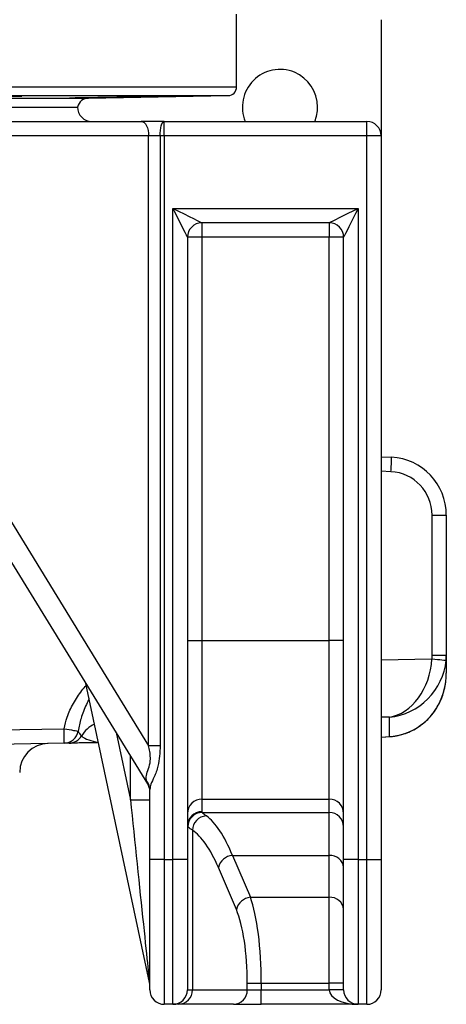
# Model space of a CAD drawing. Header units: millimetres. Extents: x 1728 to 3378, y 685 to 4301.
# Tile 7 of 21: x 2738 to 3033, y 1665 to 2345. Entities that reach past the tile are written whole.
import ezdxf

# ---------------------------------------------------------------- set-up
doc = ezdxf.new("R2010")
doc.units = ezdxf.units.MM
doc.header["$LTSCALE"] = 2

msp = doc.modelspace()

# ---------------------------------------------------------------- linework, layer by layer
at = {"color": 7, "linetype": 'Continuous', "lineweight": 25}
for p, q in [((2887.92, 2298.41), (2887.92, 2348.62)), ((2987.92, 2344.86), (2987.92, 2264.51)), ((2785.58, 2290.73), (2882.03, 2292.41)), ((2037.92, 2284.51), (2777.92, 2284.51)), ((2407.92, 2284.51), (2777.92, 2284.51)), ((2606.24, 2274.51), (2822.03, 2274.51)), ((2837.92, 2274.51), (2822.03, 2274.51)), ((2837.92, 2264.51), (2837.92, 2274.51)), ((2837.92, 2274.51), (2977.92, 2274.51)), ((2977.92, 2264.51), (2977.92, 2274.51)), ((2827.07, 2264.51), (2611.28, 2264.51)), ((2827.07, 1843.17), (2827.07, 2264.51)), ((2835.02, 2264.51), (2827.07, 2264.51)), ((2835.02, 2264.51), (2835.02, 1843.17)), ((2837.92, 2264.51), (2835.02, 2264.51)), ((2977.92, 2264.51), (2837.92, 2264.51)), ((2837.92, 2264.51), (2837.92, 1764.51)), ((2977.92, 1764.51), (2977.92, 2264.51)), ((2987.92, 2264.51), (2977.92, 2264.51)), ((2987.92, 2264.51), (2987.92, 1764.51)), ((2843.92, 1764.51), (2843.92, 2214.51)), ((2843.92, 2214.51), (2971.92, 2214.51)), ((2971.92, 2214.51), (2971.92, 1764.51)), ((2951.92, 2204.51), (2863.92, 2204.51)), ((2863.92, 2204.51), (2863.92, 2194.51)), ((2951.92, 2204.51), (2951.92, 2194.51)), ((2611.28, 2193.83), (2827.07, 1843.17)), ((2853.92, 2194.51), (2853.92, 1764.51)), ((2863.92, 2194.51), (2853.92, 2194.51)), ((2951.92, 2194.51), (2863.92, 2194.51)), ((2863.92, 2194.51), (2863.92, 1915.89)), ((2961.92, 2194.51), (2951.92, 2194.51)), ((2951.92, 1915.89), (2951.92, 2194.51)), ((2961.92, 1764.51), (2961.92, 2194.51)), ((2826.44, 1816.92), (2597.72, 2188.59)), ((2987.92, 2042.87), (2995.02, 2042.5)), ((3023.1, 1905.77), (3023.1, 2002.56)), ((3023.1, 2002.56), (3032.92, 2002.56)), ((3032.92, 2002.56), (3032.92, 1905.77)), ((2853.92, 1915.89), (2863.92, 1915.89)), ((2863.92, 1915.89), (2863.92, 1806.31)), ((2863.92, 1915.89), (2951.92, 1915.89)), ((2951.92, 1806.31), (2951.92, 1915.89)), ((2961.92, 1915.89), (2951.92, 1915.89)), ((3023.1, 1905.77), (3032.92, 1905.77)), ((3032.92, 1905.77), (3032.92, 1902.6)), ((3032.92, 1902.51), (3032.92, 1902.51)), ((3032.92, 1902.51), (3032.92, 1893.25)), ((2827.71, 1679.54), (2783.76, 1886.28)), ((2993.62, 1849.54), (2993.62, 1862.9)), ((2617.75, 1852.27), (2768.68, 1854.9)), ((2768.68, 1844.9), (2617.75, 1842.27)), ((2987.92, 1849.02), (2994.23, 1849.51)), ((2835.02, 1843.17), (2827.07, 1843.17)), ((2827.92, 1764.51), (2827.92, 1812.95)), ((2814.5, 1805.84), (2827.92, 1805.84)), ((2863.92, 1806.31), (2951.92, 1806.31)), ((2863.92, 1806.31), (2863.92, 1797.61)), ((2951.92, 1797.05), (2951.92, 1806.31)), ((2864.15, 1797.05), (2951.92, 1797.05)), ((2951.92, 1767.42), (2951.92, 1797.05)), ((2857.33, 1784.85), (2857.33, 1674.51)), ((2827.92, 1674.51), (2827.92, 1764.51)), ((2837.92, 1764.51), (2827.92, 1764.51)), ((2837.92, 1764.51), (2837.92, 1664.51)), ((2837.92, 1764.51), (2843.92, 1764.51)), ((2853.92, 1764.51), (2843.92, 1764.51)), ((2843.92, 1664.51), (2843.92, 1764.51)), ((2853.92, 1764.51), (2853.92, 1674.51)), ((2885.01, 1767.42), (2951.92, 1767.42)), ((2885.01, 1767.42), (2897.43, 1738.45)), ((2951.92, 1738.45), (2951.92, 1767.42)), ((2961.92, 1674.51), (2961.92, 1764.51)), ((2971.92, 1764.51), (2961.92, 1764.51)), ((2971.92, 1764.51), (2971.92, 1664.51)), ((2971.92, 1764.51), (2977.92, 1764.51)), ((2977.92, 1664.51), (2977.92, 1764.51)), ((2977.92, 1764.51), (2987.92, 1764.51)), ((2987.92, 1764.51), (2987.92, 1674.51)), ((2887.77, 1729.97), (2875.35, 1758.94)), ((2897.43, 1738.45), (2951.92, 1738.45)), ((2951.92, 1679.08), (2951.92, 1738.45)), ((2853.92, 1674.51), (2857.33, 1674.51)), ((2857.33, 1674.51), (2895.33, 1674.51)), ((2895.33, 1674.51), (2895.33, 1679.08)), ((2895.33, 1679.08), (2904.99, 1679.08)), ((2895.33, 1674.51), (2904.99, 1674.51)), ((2904.99, 1679.08), (2951.92, 1679.08)), ((2904.99, 1679.08), (2904.99, 1674.51)), ((2904.99, 1664.51), (2904.99, 1674.51)), ((2904.99, 1674.51), (2951.92, 1674.51)), ((2961.92, 1679.08), (2951.92, 1679.08)), ((2951.92, 1674.51), (2951.92, 1679.08)), ((2961.92, 1674.51), (2951.92, 1674.51)), ((2843.92, 1664.51), (2837.92, 1664.51)), ((2847.67, 1664.51), (2843.92, 1664.51)), ((2885.67, 1664.51), (2847.67, 1664.51)), ((2885.67, 1664.51), (2904.99, 1664.51)), ((2971.92, 1664.51), (2904.99, 1664.51)), ((2977.92, 1664.51), (2971.92, 1664.51))]:
    msp.add_line(p, q, dxfattribs=at)
at = {"color": 8, "linetype": 'Continuous', "lineweight": 25}
for p, q in [((2422.78, 2298.41), (2887.92, 2298.41)), ((1933.82, 2292.41), (2882.03, 2292.41)), ((2030.27, 2290.73), (2785.58, 2290.73)), ((2994.67, 2032.51), (2987.92, 2032.87)), ((2987.92, 1902.58), (3022.98, 1903.13)), ((2993.62, 1862.9), (2987.92, 1862.81)), ((2804.61, 1852.41), (2814.5, 1805.84)), ((3012.92, 1855.79), (3013.32, 1855.98)), ((2987.92, 1849.1), (2993.62, 1849.54)), ((2993.62, 1849.54), (2994.23, 1849.51)), ((2814.5, 1805.84), (2814.5, 1836.32))]:
    msp.add_line(p, q, dxfattribs=at)
at = {"color": 7, "linetype": 'Continuous', "lineweight": 25, "flags": 128}
for points in [[(2822.03, 2274.51), (2823.01, 2274.32), (2823.96, 2273.75), (2824.83, 2272.83), (2825.59, 2271.58), (2826.22, 2270.07), (2826.69, 2268.34), (2826.97, 2266.46), (2827.07, 2264.51)], [(2835.02, 2264.51), (2835.07, 2266.46), (2835.24, 2268.34), (2835.51, 2270.07), (2835.87, 2271.58), (2836.31, 2272.83), (2836.81, 2273.75), (2837.36, 2274.32), (2837.92, 2274.51)], [(2853.92, 2194.51), (2853.73, 2194.9), (2853.16, 2196.04), (2852.24, 2197.88), (2851, 2200.37), (2849.48, 2203.4), (2847.75, 2206.86), (2845.88, 2210.61), (2843.92, 2214.51)], [(2843.92, 2214.51), (2847.83, 2212.56), (2851.58, 2210.69), (2855.04, 2208.96), (2858.07, 2207.44), (2860.55, 2206.2), (2862.4, 2205.27), (2863.54, 2204.71), (2863.92, 2204.51)], [(2951.92, 2204.51), (2952.23, 2204.67), (2953.13, 2205.12), (2954.6, 2205.85), (2956.6, 2206.85), (2959.07, 2208.09), (2961.92, 2209.51), (2965.08, 2211.09), (2968.45, 2212.78), (2971.92, 2214.51)], [(2971.92, 2214.51), (2970.19, 2211.04), (2968.5, 2207.67), (2966.92, 2204.51), (2965.5, 2201.66), (2964.26, 2199.19), (2963.26, 2197.19), (2962.53, 2195.72), (2962.08, 2194.82), (2961.92, 2194.51)], [(3022.98, 1903.13), (3024.89, 1902.97), (3026.72, 1902.81), (3028.41, 1902.66), (3029.88, 1902.53), (3031.1, 1902.42), (3032, 1902.34), (3032.57, 1902.28), (3032.77, 1902.26)], [(2768.68, 1854.9), (2770.45, 1854.61), (2772.15, 1854.32), (2773.74, 1854.06), (2775.15, 1853.82), (2776.35, 1853.62), (2777.3, 1853.46), (2777.96, 1853.34), (2778.31, 1853.28)], [(2792.47, 1845.32), (2791.48, 1845.3), (2789.99, 1845.27), (2788.52, 1845.25), (2787.07, 1845.22), (2785.66, 1845.2), (2784.28, 1845.17), (2782.93, 1845.15), (2781.62, 1845.13), (2780.36, 1845.11), (2779.14, 1845.08), (2777.98, 1845.06), (2776.86, 1845.04), (2775.81, 1845.03), (2774.81, 1845.01), (2773.87, 1844.99), (2772.99, 1844.98), (2772.19, 1844.96)]]:
    msp.add_lwpolyline(points, dxfattribs=at)
at = {"color": 7, "linetype": 'Continuous', "lineweight": 25}
for centre, radius, start, end in [((2917.92, 2284.51), 26, 0, 202.61986), ((2881.92, 2298.41), 6, 271, 0), ((2785.72, 2282.73), 8, 91, 167.10621), ((2787.92, 2284.51), 10, 180, 270), ((2917.92, 2284.51), 26, 337.38014, 0), ((2977.92, 2264.51), 10, 0, 90), ((2863.92, 2194.51), 10, 90, 180), ((2951.92, 2194.51), 10, 0, 90), ((2851.66, 2042.51), 143.36, 356.00232, 359.99679), ((2992.92, 2002.56), 40, 0, 87), ((2993.1, 2002.56), 30, 0, 87), ((2625.45, 1849.9), 143.31, 358.00096, 1.99904), ((2768.48, 1854.85), 9.95, 271.13962, 350.89881), ((2757.92, 1824.71), 20, 91, 179.87339), ((2772.01, 1854.94), 9.98, 271.01983, 330.00228), ((2819.19, 1812.91), 8.74, 0.30432, 41.15647), ((2817.92, 1811.68), 10, 0, 31.6075), ((2863.91, 1796.32), 9.98, 89.89061, 179.89109), ((2951.94, 1796.32), 9.98, 0.10934, 90.10895), ((2863.91, 1787.63), 9.98, 89.89197, 179.88973), ((2864.22, 1787.01), 10.04, 90.3786, 179.5486), ((2951.94, 1787.07), 9.98, 0.10934, 90.10895), ((2867.63, 1784.4), 10.31, 93.54656, 177.53784), ((2886, 1756.56), 10.91, 95.20237, 167.36121), ((2952.63, 1758.12), 9.33, 5.08799, 94.3132), ((2898.42, 1727.58), 10.91, 95.20248, 167.3611), ((2952.63, 1729.14), 9.33, 5.08799, 94.3132), ((2817.92, 1677.46), 10, 360, 12), ((2837.92, 1674.51), 10, 180, 270), ((2843.92, 1674.51), 10, 270, 0), ((2847.5, 1674.35), 9.83, 271.00962, 0.97625), ((2885.5, 1674.35), 9.83, 271.00962, 0.97625), ((2971.92, 1674.51), 10, 180, 270), ((2977.92, 1674.51), 10, 270, 0)]:
    msp.add_arc(centre, radius, start, end, dxfattribs=at)
at = {"color": 8, "linetype": 'Continuous', "lineweight": 25}
msp.add_arc((2797.86, 1839.84), 19.97, 113.96353, 149.57428, dxfattribs=at)
at = {"color": 7, "linetype": 'Continuous', "lineweight": 25}
for centre, major_axis, ratio, start_param, end_param in [((2993.1, 1905.83), (-4.82, 29.78), 0.994227, 4.463637, 4.551178), ((2992.92, 1905.83), (-9.18, 39.05), 0.996924, 4.39339, 4.480931), ((2992.92, 1902.67), (6.29, 39.77), 0.741624, 3.374894, 4.840697), ((2992.92, 1902.67), (29.56, 29.12), 0.925507, 3.990509, 5.456312), ((2992.92, 1902.53), (6.42, 39.71), 0.994227, 4.871488, 4.8736), ((2992.92, 1893.25), (0, 43.26), 0.924565, 3.665191, 4.712389), ((2992.92, 1889.61), (27.74, 30.16), 0.955492, 3.925501, 4.431646), ((2817.92, 1849.84), (-8.61, 33.01), 0.025116, 2.800898, 3.059547), ((2817.92, 1773.66), (-9.78, 94.12), 0.000843, 1.221743, 3.133663), ((2953.92, 1797.61), (90, 0), 0.087489, 3.141593, 3.212833), ((2858.03, 1597.81), (0, 200), 0.254552, 5.72468, 6.106226), ((2953.92, 1787.65), (100, 0), 0.07874, 3.141593, 3.212833), ((2848.37, 1597.81), (0, 190), 0.267949, 5.72468, 6.106226), ((2888.91, 1679.08), (0, 70), 0.229671, 4.712389, 5.72468), ((2879.25, 1679.08), (0, 60), 0.267949, 4.712389, 5.72468), ((2971.92, 1674.51), (20, 0), 0.5, 3.141593, 4.712389)]:
    msp.add_ellipse(centre, major_axis=major_axis, ratio=ratio, start_param=start_param, end_param=end_param, dxfattribs=at)
at = {"color": 8, "linetype": 'Continuous', "lineweight": 25}
msp.add_ellipse((2797.92, 1855.41), major_axis=(20, 0.7), ratio=0.496809, start_param=3.65238, end_param=4.414491, dxfattribs=at)
at = {"color": 7, "linetype": 'Continuous', "lineweight": 25}
for points, knots in [([(2687.41, 2291.35), (2687.37, 2291.37), (2687.42, 2291.38), (2687.72, 2291.42), (2687.96, 2291.44), (2688.64, 2291.48), (2689.07, 2291.5), (2689.85, 2291.53), (2690.14, 2291.54), (2690.75, 2291.57), (2691.07, 2291.58), (2692.11, 2291.61), (2692.87, 2291.63), (2694.56, 2291.68), (2695.49, 2291.7), (2697.46, 2291.75), (2698.5, 2291.77), (2700.14, 2291.8), (2700.7, 2291.81), (2701.85, 2291.83), (2702.44, 2291.84), (2705.42, 2291.9), (2707.91, 2291.93), (2711.8, 2291.98), (2713.1, 2292), (2715.67, 2292.03), (2716.95, 2292.04), (2718.87, 2292.06), (2719.5, 2292.07), (2720.76, 2292.08), (2721.38, 2292.08), (2723.21, 2292.1), (2724.39, 2292.1), (2726.67, 2292.12), (2727.79, 2292.12), (2729.88, 2292.13), (2730.87, 2292.13), (2733.64, 2292.13), (2735.16, 2292.12), (2736.68, 2292.11), (2736.97, 2292.1), (2737.49, 2292.1), (2737.72, 2292.09), (2738.36, 2292.08), (2738.7, 2292.07), (2739.18, 2292.04), (2739.33, 2292.03), (2739.42, 2292), (2739.38, 2291.98), (2739.16, 2291.96), (2739.07, 2291.95), (2738.83, 2291.93), (2738.68, 2291.92), (2738.18, 2291.89), (2737.75, 2291.87), (2736.73, 2291.83), (2736.13, 2291.81), (2734.74, 2291.77), (2733.97, 2291.75), (2732.29, 2291.7), (2731.39, 2291.68), (2729.91, 2291.65), (2729.4, 2291.63), (2728.36, 2291.61), (2727.82, 2291.6), (2726.19, 2291.57), (2725.05, 2291.54), (2722.68, 2291.5), (2721.44, 2291.48), (2718.94, 2291.44), (2717.68, 2291.42), (2715.76, 2291.39), (2715.11, 2291.38), (2713.81, 2291.37), (2713.16, 2291.36), (2712.51, 2291.35)], [0, 0, 0, 0, 0.03125, 0.03125, 0.0625, 0.0625, 0.09375, 0.09375, 0.109375, 0.109375, 0.125, 0.125, 0.15625, 0.15625, 0.1875, 0.1875, 0.21875, 0.21875, 0.234375, 0.234375, 0.25, 0.25, 0.3125, 0.3125, 0.34375, 0.34375, 0.375, 0.375, 0.390625, 0.390625, 0.40625, 0.40625, 0.4375, 0.4375, 0.46875, 0.46875, 0.5, 0.5, 0.5625, 0.5625, 0.578125, 0.578125, 0.59375, 0.59375, 0.625, 0.625, 0.65625, 0.65625, 0.6875, 0.6875, 0.703125, 0.703125, 0.71875, 0.71875, 0.75, 0.75, 0.78125, 0.78125, 0.8125, 0.8125, 0.84375, 0.84375, 0.859375, 0.859375, 0.875, 0.875, 0.90625, 0.90625, 0.9375, 0.9375, 0.96875, 0.96875, 0.984375, 0.984375, 1, 1, 1, 1]), ([(2811.45, 2291.35), (2810.17, 2291.32), (2808.7, 2291.29), (2806.24, 2291.24), (2805.36, 2291.23), (2803.57, 2291.19), (2802.65, 2291.18), (2800.76, 2291.14), (2799.78, 2291.12), (2797.79, 2291.09), (2796.79, 2291.07), (2794.78, 2291.04), (2793.78, 2291.02), (2791.76, 2290.99), (2790.74, 2290.97), (2788.77, 2290.94), (2787.8, 2290.92), (2786.38, 2290.9), (2785.91, 2290.89), (2784.99, 2290.88), (2784.53, 2290.87), (2782.28, 2290.84), (2780.64, 2290.81), (2778.8, 2290.79), (2778.44, 2290.78), (2777.76, 2290.78), (2777.43, 2290.77), (2776.49, 2290.76), (2775.91, 2290.75), (2775.14, 2290.75), (2774.9, 2290.74), (2774.44, 2290.74), (2774.22, 2290.74), (2773.63, 2290.73), (2773.31, 2290.73), (2772.78, 2290.73), (2772.59, 2290.73), (2772.4, 2290.74), (2772.36, 2290.74), (2772.3, 2290.74), (2772.29, 2290.75), (2772.31, 2290.75), (2772.39, 2290.76), (2772.7, 2290.77), (2772.92, 2290.78), (2773.78, 2290.81), (2774.62, 2290.84), (2776.25, 2290.88), (2776.85, 2290.89), (2778.15, 2290.92), (2778.85, 2290.94), (2780.35, 2290.97), (2781.16, 2290.99), (2782.83, 2291.02), (2783.7, 2291.04), (2785.51, 2291.07), (2786.45, 2291.09), (2788.38, 2291.12), (2789.36, 2291.14), (2791.34, 2291.18), (2792.34, 2291.19), (2794.36, 2291.23), (2795.38, 2291.24), (2797.39, 2291.28), (2798.38, 2291.29), (2800.34, 2291.32), (2801.31, 2291.34), (2802.26, 2291.35)], [0, 0, 0, 0, 0.0625, 0.0625, 0.09375, 0.09375, 0.125, 0.125, 0.15625, 0.15625, 0.1875, 0.1875, 0.21875, 0.21875, 0.25, 0.25, 0.28125, 0.28125, 0.296875, 0.296875, 0.3125, 0.3125, 0.375, 0.375, 0.390625, 0.390625, 0.40625, 0.40625, 0.4375, 0.4375, 0.453125, 0.453125, 0.46875, 0.46875, 0.5, 0.5, 0.53125, 0.53125, 0.546875, 0.546875, 0.5625, 0.5625, 0.59375, 0.59375, 0.625, 0.625, 0.6875, 0.6875, 0.71875, 0.71875, 0.75, 0.75, 0.78125, 0.78125, 0.8125, 0.8125, 0.84375, 0.84375, 0.875, 0.875, 0.90625, 0.90625, 0.9375, 0.9375, 0.96875, 0.96875, 1, 1, 1, 1]), ([(2802.26, 2291.35), (2803.49, 2291.38), (2805.03, 2291.42), (2807.33, 2291.47), (2807.81, 2291.48), (2808.8, 2291.5), (2809.31, 2291.51), (2810.87, 2291.54), (2811.96, 2291.57), (2814.25, 2291.61), (2815.46, 2291.63), (2817.9, 2291.68), (2819.15, 2291.7), (2821.05, 2291.74), (2821.69, 2291.75), (2822.98, 2291.77), (2823.63, 2291.78), (2825.58, 2291.81), (2826.87, 2291.83), (2829.43, 2291.87), (2830.7, 2291.89), (2833.23, 2291.93), (2834.45, 2291.95), (2836.81, 2291.98), (2837.95, 2292), (2839.6, 2292.02), (2840.14, 2292.03), (2841.19, 2292.04), (2841.69, 2292.05), (2843.16, 2292.07), (2844.07, 2292.08), (2845.76, 2292.1), (2846.54, 2292.1), (2847.92, 2292.12), (2848.52, 2292.12), (2849.29, 2292.13), (2849.53, 2292.13), (2849.96, 2292.13), (2850.15, 2292.13), (2850.99, 2292.13), (2851.28, 2292.12), (2851.14, 2292.1), (2850.99, 2292.1), (2850.52, 2292.08), (2850.18, 2292.07), (2849.54, 2292.05), (2849.3, 2292.04), (2848.78, 2292.03), (2848.5, 2292.02), (2847.6, 2292), (2846.92, 2291.98), (2845.38, 2291.95), (2844.53, 2291.93), (2842.7, 2291.89), (2841.72, 2291.87), (2840.17, 2291.84), (2839.63, 2291.83), (2838.54, 2291.81), (2837.97, 2291.8), (2836.25, 2291.77), (2835.06, 2291.75), (2832.63, 2291.7), (2831.39, 2291.68), (2829.47, 2291.65), (2828.82, 2291.63), (2827.53, 2291.61), (2826.89, 2291.6), (2824.96, 2291.57), (2823.67, 2291.55), (2821.73, 2291.51), (2821.09, 2291.5), (2819.81, 2291.48), (2819.17, 2291.47), (2817.3, 2291.44), (2816.08, 2291.42), (2814.3, 2291.39), (2813.72, 2291.38), (2812.56, 2291.37), (2812, 2291.36), (2811.45, 2291.35)], [0, 0, 0, 0, 0.0625, 0.0625, 0.078125, 0.078125, 0.09375, 0.09375, 0.125, 0.125, 0.15625, 0.15625, 0.1875, 0.1875, 0.203125, 0.203125, 0.21875, 0.21875, 0.25, 0.25, 0.28125, 0.28125, 0.3125, 0.3125, 0.34375, 0.34375, 0.359375, 0.359375, 0.375, 0.375, 0.40625, 0.40625, 0.4375, 0.4375, 0.46875, 0.46875, 0.484375, 0.484375, 0.5, 0.5, 0.5625, 0.5625, 0.59375, 0.59375, 0.625, 0.625, 0.640625, 0.640625, 0.65625, 0.65625, 0.6875, 0.6875, 0.71875, 0.71875, 0.75, 0.75, 0.765625, 0.765625, 0.78125, 0.78125, 0.8125, 0.8125, 0.84375, 0.84375, 0.859375, 0.859375, 0.875, 0.875, 0.90625, 0.90625, 0.921875, 0.921875, 0.9375, 0.9375, 0.96875, 0.96875, 0.984375, 0.984375, 1, 1, 1, 1]), ([(3013.32, 1855.98), (3014.09, 1856.5), (3016.18, 1857.9), (3019.3, 1860.55), (3022.58, 1864.02), (3025.5, 1867.93), (3028.02, 1872.25), (3030.09, 1876.92), (3031.6, 1881.9), (3032.43, 1885.71), (3032.58, 1887.84), (3032.6, 1888.21)], [0, 0, 0, 0, 0.065667, 0.179301, 0.297459, 0.421198, 0.550634, 0.685574, 0.825482, 0.969453, 1, 1, 1, 1]), ([(2778.31, 1853.28), (2778.63, 1852.69), (2779.28, 1851.53), (2780.26, 1850.39), (2780.54, 1850.08), (2780.65, 1849.95)], [0, 0, 0, 0, 0.374289, 0.749224, 1, 1, 1, 1]), ([(2994.23, 1849.51), (2995.24, 1849.62), (2997.92, 1849.89), (3002.22, 1850.85), (3007.01, 1852.54), (3010.69, 1854.35), (3012.74, 1855.62), (3013.32, 1855.98)], [0, 0, 0, 0, 0.150972, 0.400278, 0.650087, 0.89964, 1, 1, 1, 1]), ([(2772.19, 1844.96), (2772.05, 1844.96), (2771.83, 1844.96), (2771.27, 1844.95), (2770.94, 1844.94), (2769.91, 1844.92), (2769.17, 1844.91), (2768.68, 1844.9)], [0, 0, 0, 0, 0.25, 0.25, 0.5, 0.5, 1, 1, 1, 1]), ([(2825.77, 1818.66), (2825.52, 1819.97), (2825.03, 1822.55), (2827.11, 1827.05), (2828.38, 1832.23), (2828.25, 1837.01), (2827.71, 1840.46), (2827.23, 1842.51), (2827.07, 1843.17)], [0, 0, 0, 0, 0.219838, 0.433695, 0.638735, 0.782479, 0.929833, 1, 1, 1, 1]), ([(2835.02, 1843.17), (2834.96, 1840.79), (2834.85, 1836.05), (2833.85, 1830.01), (2832.37, 1825.21), (2830.65, 1820.86), (2828.47, 1816.67), (2828.09, 1814.11), (2827.92, 1812.95)], [0, 0, 0, 0, 0.208918, 0.417218, 0.536326, 0.65525, 0.844493, 1, 1, 1, 1]), ([(2857.33, 1784.85), (2856.59, 1785.31), (2855.09, 1786.24), (2854.48, 1786.81), (2854.18, 1787.09)], [0, 0, 0, 0, 0.497411, 1, 1, 1, 1])]:
    msp.add_open_spline(points, degree=3, knots=knots, dxfattribs=at)
at = {"color": 8, "linetype": 'Continuous', "lineweight": 25}
for points, knots in [([(2768.68, 1854.9), (2769.28, 1857.61), (2770.63, 1863.74), (2774.94, 1872.59), (2779.6, 1879.88), (2782.98, 1883.73), (2784.04, 1884.95)], [0, 0, 0, 0, 0.242952, 0.550145, 0.85804, 1, 1, 1, 1]), ([(2785.98, 1875.86), (2785.32, 1874.47), (2783.19, 1869.95), (2780.22, 1862.56), (2778.92, 1856.23), (2778.31, 1853.28)], [0, 0, 0, 0, 0.191836, 0.6230662, 1, 1, 1, 1])]:
    msp.add_open_spline(points, degree=3, knots=knots, dxfattribs=at)
at = {"color": 7, "linetype": 'Continuous', "lineweight": 25}
msp.add_open_spline([(2864.15, 1797.05), (2864.56, 1796.52), (2865.51, 1795.73), (2866.99, 1794.69)], degree=3, dxfattribs=at)

doc.saveas('drawing.dxf')
